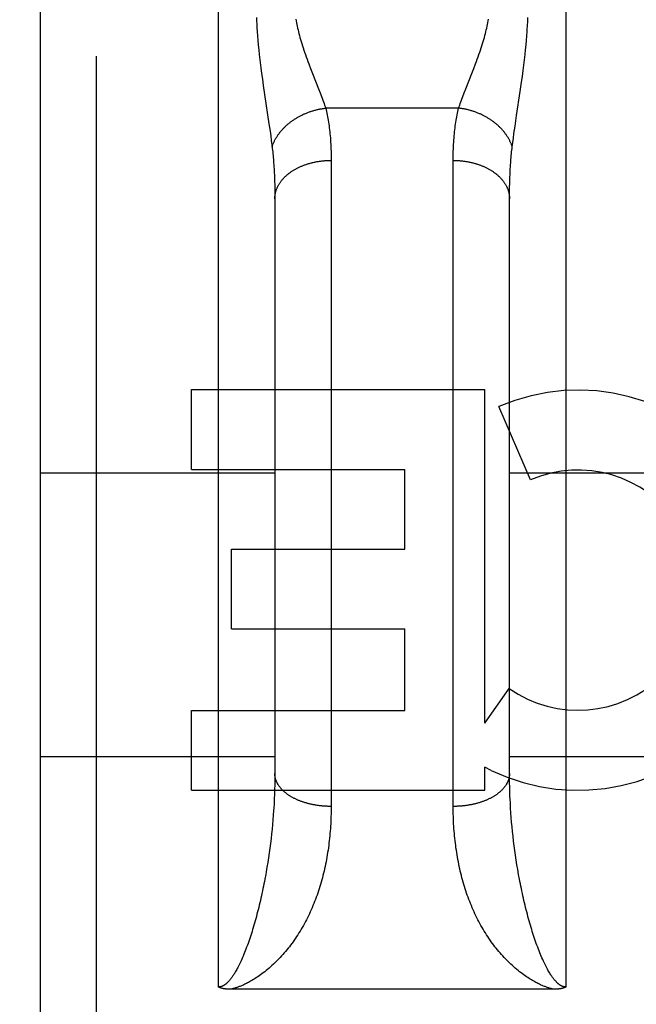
# Model space of a CAD drawing. Header units: inches. Extents: x 0 to 267, y 0 to 173.
# Tile 68 of 104: x 78.393 to 78.721, y 119.708 to 120.232. Entities that reach past the tile are written whole.
import ezdxf

# ---------------------------------------------------------------- set-up
doc = ezdxf.new("R2010")
doc.units = ezdxf.units.IN
doc.header["$LTSCALE"] = 14.6967213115
doc.header["$MEASUREMENT"] = 0
doc.linetypes.add('HIDDEN', pattern=[0.2, 0.1, -0.1])
doc.layers.get('0').update_dxf_attribs({"linetype": 'CONTINUOUS'})
for name, color, linetype in [('02___PRT_ALL_AXES', 7, 'CONTINUOUS'), ('DEFAULT_2', 8, 'HIDDEN'), ('DIMENSIONS', 7, 'CONTINUOUS')]:
    doc.layers.add(name, color=color, linetype=linetype)
doc.styles.get("Standard").update_dxf_attribs({"font": 'arial.ttf'})
doc.dimstyles.new('DIMSTYLE_1', dxfattribs={"dimtxt": 1.1788813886, "dimasz": 1.5718418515, "dimexe": 0.09, "dimexo": 0.07, "dimgap": 0.0375, "dimtad": 0, "dimtih": 1, "dimtoh": 1, "dimzin": 4, "dimdsep": 46, "dimtxsty": 'Standard', "dimblk": '_FILLED', "dimblk1": '_FILLED', "dimblk2": '_FILLED', "dimcen": 0.09, "dimazin": 1, "dimtfac": 1, "dimtofl": 0, "dimtmove": 0, "dimatfit": 3, "dimldrblk": '_FILLED', "dimfxl": 0, "dimtolj": 1, "dimtzin": 4, "dimarcsym": 0})

# ---------------------------------------------------------------- blocks, each defined once
blk = doc.blocks.new('_FILLED')
at = {"color": 0, "linetype": 'ByBlock'}
blk.add_solid([(0, 0), (-1, 0.2), (-1, -0.2)], dxfattribs=at)
blk = doc.blocks.new('*D16')
at = {"layer": 'DIMENSIONS', "color": 2, "linetype": 'Continuous'}
for p, q in [((56.7343896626, 120.6604647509), (56.7343896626, 123.8041484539)), ((56.7343896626, 119.5354647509), (56.7343896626, 116.0651654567)), ((56.7343896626, 116.0651654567), (55.6283460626, 116.0651654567))]:
    blk.add_line(p, q, dxfattribs=at)
at = {"layer": 'DIMENSIONS', "color": 2, "linetype": 'Continuous', "xscale": 1.5718418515, "yscale": 1.5718418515, "zscale": 1.5718418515}
for p, rotation in [((56.7343896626, 120.6604647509), 270), ((56.7343896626, 119.5354647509), 90)]:
    blk.add_blockref('_FILLED', p, dxfattribs=dict(at, rotation=rotation))
at = {"layer": 'DIMENSIONS', "color": 2, "linetype": 'Continuous', "insert": (55.0389053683, 116.654606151), "char_height": 1.1788813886, "width": 3.2035773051, "attachment_point": 3, "line_spacing_factor": 0.9}
blk.add_mtext('1.13', dxfattribs=at)

msp = doc.modelspace()

# ---------------------------------------------------------------- linework, layer by layer
at = {"layer": '02___PRT_ALL_AXES', "color": 8, "linetype": 'HIDDEN'}
for p, q in [((78.4845935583, 119.9927484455), (78.4845935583, 120.0351864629)), ((78.4845935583, 120.0351864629), (78.6407238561, 120.0351864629)), ((78.6407238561, 119.8575905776), (78.6407238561, 120.0351864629)), ((78.6651059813, 119.9870880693), (78.648180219, 120.0261957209)), ((78.4845935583, 119.9927484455), (78.5981114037, 119.9927484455)), ((78.5981114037, 119.9503104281), (78.5981114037, 119.9927484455)), ((78.5059005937, 119.9078724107), (78.5059005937, 119.9503104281)), ((78.5059005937, 119.9503104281), (78.5981114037, 119.9503104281)), ((78.5059005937, 119.9078724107), (78.5981114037, 119.9078724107)), ((78.5981114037, 119.8644027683), (78.5981114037, 119.9078724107)), ((78.6407238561, 119.8575905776), (78.6537313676, 119.8761463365)), ((78.4845935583, 119.8219647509), (78.4845935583, 119.8644027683)), ((78.4845935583, 119.8644027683), (78.5981114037, 119.8644027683)), ((78.6407238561, 119.8219647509), (78.6407238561, 119.8342437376)), ((78.644234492, 119.8324708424), (78.6407238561, 119.8342437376)), ((78.4845935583, 119.8219647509), (78.6407238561, 119.8219647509))]:
    msp.add_line(p, q, dxfattribs=at)
for radius, start, end in [(0.1065278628, 244.2636228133, 113.4027352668), (0.0639146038, 234.8894786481, 113.4026089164)]:
    msp.add_arc((78.69049220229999, 119.9284313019), radius, start, end, dxfattribs=at)
at = {"layer": 'DEFAULT_2', "color": 8, "linetype": 'HIDDEN'}
for p, q in [((78.4339389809, 118.7429647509), (78.4339389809, 120.5279647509)), ((78.49893898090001, 119.7171714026), (78.49893898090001, 120.5279647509)), ((78.6839389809, 120.5279647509), (78.6839389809, 119.7171714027)), ((78.40393898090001, 120.4979643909), (78.40393898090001, 118.7729647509)), ((78.5191361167, 120.2333702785), (78.5192267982, 120.2312424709)), ((78.6635399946, 120.229073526), (78.6636511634, 120.2312424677)), ((78.6636511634, 120.2312424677), (78.663741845, 120.2333702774)), ((78.5194015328, 120.2279720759), (78.51954523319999, 120.2257321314)), ((78.51954523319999, 120.2257321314), (78.5197118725, 120.2234389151)), ((78.6631660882, 120.2234389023), (78.6633327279, 120.2257321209)), ((78.5197118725, 120.2234389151), (78.5199026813, 120.2210852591)), ((78.5199026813, 120.2210852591), (78.5201198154, 120.2186548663)), ((78.6627581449, 120.2186548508), (78.6629752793, 120.2210852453)), ((78.6629752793, 120.2210852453), (78.6631660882, 120.2234389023)), ((78.5201198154, 120.2186548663), (78.5203648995, 120.216139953)), ((78.5203648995, 120.216139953), (78.5206399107, 120.2135295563)), ((78.6622380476, 120.2135295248), (78.6625130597, 120.216139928)), ((78.6625130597, 120.216139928), (78.6627581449, 120.2186548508)), ((78.6615901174, 120.2079777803), (78.6619309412, 120.2108114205)), ((78.6619309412, 120.2108114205), (78.6622380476, 120.2135295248)), ((78.5211131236, 120.2094094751), (78.5214714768, 120.2065142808)), ((78.5214714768, 120.2065142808), (78.52186374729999, 120.2035049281)), ((78.5479940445, 120.206052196), (78.5489801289, 120.2035329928)), ((78.6338978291, 120.2035329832), (78.63488392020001, 120.2060522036)), ((78.63488392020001, 120.2060522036), (78.6358539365, 120.2085839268)), ((78.6608058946, 120.2019606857), (78.66121436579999, 120.205022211)), ((78.66121436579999, 120.205022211), (78.6615901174, 120.2079777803)), ((78.52186374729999, 120.2035049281), (78.52228866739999, 120.2003877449)), ((78.52228866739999, 120.2003877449), (78.5227444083, 120.1971670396)), ((78.5489801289, 120.2035329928), (78.5522393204, 120.1953257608)), ((78.6306386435, 120.1953257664), (78.6338978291, 120.2035329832)), ((78.6603651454, 120.1987899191), (78.6608058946, 120.2019606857)), ((78.5227444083, 120.1971670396), (78.52346651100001, 120.1922408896)), ((78.5522393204, 120.1953257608), (78.5530625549, 120.1932163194)), ((78.62981540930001, 120.1932163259), (78.6306386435, 120.1953257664)), ((78.6596554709, 120.1938867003), (78.6603651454, 120.1987899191)), ((78.52346651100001, 120.1922408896), (78.5257987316, 120.1767566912)), ((78.6290520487, 120.1912190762), (78.62981540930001, 120.1932163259)), ((78.6577281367, 120.1811011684), (78.6596554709, 120.1938867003)), ((78.6268497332, 120.1850230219), (78.5560282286, 120.1850230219)), ((78.6568771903, 120.1753792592), (78.6577281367, 120.1811011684)), ((78.5257987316, 120.1767566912), (78.5263824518, 120.1727288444)), ((78.65631595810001, 120.1714543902), (78.6568771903, 120.1753792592)), ((78.5263824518, 120.1727288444), (78.5267340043, 120.1702128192)), ((78.5267340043, 120.1702128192), (78.5270555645, 120.1678249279)), ((78.6556726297, 120.1666763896), (78.6559794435, 120.1690032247)), ((78.6559794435, 120.1690032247), (78.65631595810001, 120.1714543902)), ((78.65539435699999, 120.1644631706), (78.6556726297, 120.1666763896)), ((78.5589346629, 120.1584674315), (78.5589389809, 119.8133137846)), ((78.6239441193, 119.8119858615), (78.62393898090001, 120.1572022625)), ((78.5287216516, 120.1484611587), (78.52879995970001, 120.146232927)), ((78.52879995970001, 120.146232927), (78.5288608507, 120.1439545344)), ((78.5288608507, 120.1439545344), (78.52890429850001, 120.1416264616)), ((78.6539584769, 120.1404440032), (78.6539932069, 120.1427966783)), ((78.6539932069, 120.1427966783), (78.6540453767, 120.1450999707)), ((78.52890429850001, 120.1416264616), (78.52893032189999, 120.1392491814)), ((78.52893032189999, 120.1392491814), (78.52893898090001, 120.1368221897)), ((78.52893898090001, 120.13682219), (78.52893640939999, 119.8296190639)), ((78.65393898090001, 119.8308245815), (78.6539411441, 120.1380419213)), ((78.6539411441, 120.1380419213), (78.6539584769, 120.1404440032)), ((78.40393898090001, 119.9909647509), (78.52893898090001, 119.9909647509)), ((78.65393898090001, 119.9909647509), (78.77893898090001, 119.9909647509)), ((80.82043898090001, 119.9104606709), (48.3414389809, 119.9104606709)), ((78.40393898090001, 119.8399647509), (78.52893898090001, 119.8399647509)), ((78.65393898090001, 119.8399647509), (78.77893898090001, 119.8399647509)), ((78.52893640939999, 119.8296190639), (78.5289158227, 119.8271988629)), ((78.6539492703, 119.828410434), (78.65393898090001, 119.8308245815)), ((78.6539801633, 119.8259843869), (78.6539492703, 119.828410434)), ((78.5288127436, 119.8223242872), (78.5287301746, 119.8198711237)), ((78.5288746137, 119.8247670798), (78.5288127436, 119.8223242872)), ((78.5289158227, 119.8271988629), (78.5288746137, 119.8247670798)), ((78.6540316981, 119.8235470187), (78.6539801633, 119.8259843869)), ((78.654103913, 119.8210989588), (78.6540316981, 119.8235470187)), ((78.52862686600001, 119.8174081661), (78.5285027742, 119.8149359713)), ((78.5287301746, 119.8198711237), (78.52862686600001, 119.8174081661)), ((78.6541968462, 119.8186408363), (78.654103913, 119.8210989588)), ((78.65452010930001, 119.8124550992), (78.6543751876, 119.8149359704)), ((78.6546859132, 119.8099660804), (78.65452010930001, 119.8124550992)), ((78.5281012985, 119.8087186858), (78.5279040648, 119.8062184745)), ((78.5282775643, 119.8112115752), (78.5281012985, 119.8087186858)), ((78.654872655, 119.807469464), (78.6546859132, 119.8099660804)), ((78.6550803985, 119.8049657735), (78.654872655, 119.807469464)), ((78.5274464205, 119.801198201), (78.5271858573, 119.7986792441)), ((78.5276857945, 119.8037114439), (78.5274464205, 119.801198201)), ((78.5279040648, 119.8062184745), (78.5276857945, 119.8037114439)), ((78.6553092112, 119.8024555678), (78.6550803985, 119.8049657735)), ((78.6555591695, 119.7999393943), (78.6553092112, 119.8024555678)), ((78.5269040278, 119.7961552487), (78.52660083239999, 119.7936267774)), ((78.5271858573, 119.7986792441), (78.5269040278, 119.7961552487)), ((78.655830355, 119.7974178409), (78.6555591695, 119.7999393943)), ((78.6561228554, 119.7948915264), (78.655830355, 119.7974178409)), ((78.5262761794, 119.7910945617), (78.5259299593, 119.7885592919)), ((78.52660083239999, 119.7936267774), (78.5262761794, 119.7910945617)), ((78.6564367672, 119.7923610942), (78.6561228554, 119.7948915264)), ((78.6567721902, 119.7898272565), (78.6564367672, 119.7923610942)), ((78.5255620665, 119.7860217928), (78.5251723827, 119.7834829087)), ((78.5259299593, 119.7885592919), (78.5255620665, 119.7860217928)), ((78.6571292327, 119.7872907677), (78.6567721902, 119.7898272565)), ((78.6575080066, 119.7847524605), (78.6571292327, 119.7872907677)), ((78.5251723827, 119.7834829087), (78.52476079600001, 119.7809436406)), ((78.65790862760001, 119.7822132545), (78.6575080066, 119.7847524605)), ((78.6583312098, 119.7796741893), (78.65790862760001, 119.7822132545)), ((78.6587758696, 119.7771364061), (78.6583312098, 119.7796741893)), ((78.6592427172, 119.7746011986), (78.6587758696, 119.7771364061)), ((78.6775603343, 119.7159622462), (78.5055341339, 119.7159613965))]:
    msp.add_line(p, q, dxfattribs=at)
for points in [[(78.5192267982, 120.2312424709), (78.51927976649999, 120.2301634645), (78.5194015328, 120.2279720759)], [(78.5401514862, 120.2323631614), (78.540312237, 120.2314464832), (78.540484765, 120.2305200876), (78.540669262, 120.2295837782), (78.5408663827, 120.228635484), (78.5410767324, 120.2276732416), (78.541300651, 120.2266967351), (78.5415385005, 120.2257054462), (78.54179081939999, 120.2246981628), (78.542058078, 120.2236739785), (78.5423408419, 120.2226316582), (78.5426397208, 120.2215699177), (78.542955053, 120.2204882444), (78.54328729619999, 120.2193859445), (78.5436367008, 120.2182625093), (78.5440039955, 120.2171163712), (78.5443882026, 120.2159502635), (78.54478855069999, 120.2147667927), (78.5452051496, 120.2135647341), (78.5456383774, 120.2123427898), (78.5460866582, 120.2111040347), (78.5465498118, 120.2098483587), (78.5470240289, 120.2085839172), (78.5479940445, 120.206052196)], [(78.6358539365, 120.2085839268), (78.63632815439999, 120.2098483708), (78.6367913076, 120.2111040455), (78.6372395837, 120.2123427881), (78.6376728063, 120.2135647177), (78.6380894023, 120.214766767), (78.6384897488, 120.2159502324), (78.6388739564, 120.2171163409), (78.63924125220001, 120.2182624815), (78.63959065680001, 120.2193859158), (78.6399229, 120.2204882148), (78.640238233, 120.2215698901), (78.64053711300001, 120.2226316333), (78.6408198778, 120.2236739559), (78.64108713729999, 120.2246981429), (78.64133945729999, 120.2257054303), (78.6415773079, 120.2266967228), (78.6418012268, 120.2276732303), (78.6420115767, 120.2286354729), (78.6422086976, 120.2295837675), (78.6423931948, 120.2305200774), (78.642565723, 120.2314464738), (78.6427264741, 120.232363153)], [(78.6633327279, 120.2257321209), (78.6634073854, 120.2268584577), (78.6635399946, 120.229073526)], [(78.5206399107, 120.2135295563), (78.52078933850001, 120.2121844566), (78.5211131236, 120.2094094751)], [(78.5530625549, 120.1932163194), (78.5538259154, 120.1912190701), (78.554185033, 120.1902605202), (78.5545290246, 120.1893278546), (78.5548580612, 120.1884202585), (78.55517215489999, 120.1875371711), (78.5554716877, 120.1866773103), (78.5557570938, 120.185839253), (78.5560282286, 120.1850230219)], [(78.6268497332, 120.1850230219), (78.6271208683, 120.1858392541), (78.6274062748, 120.1866773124), (78.6277058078, 120.1875371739), (78.6280199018, 120.1884202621), (78.6283489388, 120.1893278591), (78.6286929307, 120.1902605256), (78.6290520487, 120.1912190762)], [(78.52748360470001, 120.1644631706), (78.5275948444, 120.1647975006), (78.527711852, 120.1651311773), (78.5278346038, 120.1654641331), (78.5279630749, 120.1657963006), (78.5280972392, 120.1661276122), (78.5282370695, 120.1664580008), (78.5283825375, 120.1667873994), (78.52853361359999, 120.1671157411), (78.5286902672, 120.1674429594), (78.5288524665, 120.1677689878), (78.52902017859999, 120.1680937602), (78.52919336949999, 120.1684172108), (78.5293720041, 120.1687392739), (78.5295560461, 120.1690598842), (78.52974545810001, 120.1693789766), (78.5299402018, 120.1696964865), (78.53014023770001, 120.1700123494), (78.5303455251, 120.1703265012), (78.5305560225, 120.1706388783), (78.5307716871, 120.1709494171), (78.53099247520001, 120.1712580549), (78.5312183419, 120.1715647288), (78.5314492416, 120.1718693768), (78.5316851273, 120.172171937), (78.53192595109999, 120.1724723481), (78.53217166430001, 120.1727705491), (78.532422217, 120.1730664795), (78.5326775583, 120.1733600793), (78.5329376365, 120.1736512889), (78.5332023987, 120.1739400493), (78.5334717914, 120.1742263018), (78.5337457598, 120.1745099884), (78.5340242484, 120.1747910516), (78.5343072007, 120.1750694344), (78.5345945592, 120.1753450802), (78.5348862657, 120.1756179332), (78.535182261, 120.175887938), (78.5354824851, 120.1761550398), (78.53578687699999, 120.1764191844), (78.5360953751, 120.1766803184), (78.5364079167, 120.1769383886), (78.5367244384, 120.1771933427), (78.53704487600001, 120.1774451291), (78.53736916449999, 120.1776936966), (78.5376972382, 120.1779389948), (78.5380290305, 120.178180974), (78.53836447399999, 120.1784195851), (78.5387035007, 120.1786547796), (78.5390460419, 120.1788865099), (78.53939202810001, 120.179114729), (78.5397413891, 120.1793393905), (78.5400940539, 120.1795604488), (78.5404499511, 120.1797778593), (78.5408090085, 120.1799915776), (78.5411711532, 120.1802015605), (78.5415363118, 120.1804077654), (78.5419044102, 120.1806101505), (78.5422753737, 120.1808086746), (78.5426491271, 120.1810032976), (78.5430255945, 120.1811939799), (78.5434046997, 120.1813806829), (78.5437863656, 120.1815633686), (78.5441705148, 120.1817420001), (78.5445570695, 120.1819165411), (78.54494595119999, 120.1820869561), (78.545337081, 120.1822532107), (78.5457303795, 120.1824152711), (78.5461257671, 120.1825731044), (78.5465231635, 120.1827266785), (78.546922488, 120.1828759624), (78.5473236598, 120.1830209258), (78.5477265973, 120.1831615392), (78.5481312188, 120.1832977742), (78.5485374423, 120.183429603), (78.5489451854, 120.183556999), (78.54935436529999, 120.1836799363), (78.5497648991, 120.18379839), (78.5501767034, 120.183912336), (78.5505896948, 120.1840217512), (78.5510037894, 120.1841266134), (78.5514189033, 120.1842269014), (78.5518349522, 120.1843225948), (78.5522518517, 120.1844136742), (78.55266951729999, 120.1845001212), (78.5530878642, 120.1845819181), (78.5535068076, 120.1846590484), (78.5539262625, 120.1847314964), (78.5543461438, 120.1847992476), (78.5547663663, 120.184862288), (78.55518684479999, 120.1849206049), (78.555607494, 120.1849741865), (78.5560282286, 120.1850230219)], [(78.5560282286, 120.1850230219), (78.5562445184, 120.1841435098), (78.5564528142, 120.1832495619), (78.556653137, 120.1823410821), (78.5568454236, 120.1814177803), (78.5570296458, 120.1804793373), (78.5572057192, 120.1795257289), (78.5573735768, 120.1785568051), (78.5575331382, 120.1775726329), (78.557684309, 120.1765733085), (78.557827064, 120.1755586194), (78.5579613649, 120.1745283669), (78.5580871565, 120.1734826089), (78.5582043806, 120.1724213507), (78.5583130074, 120.1713445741), (78.558412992, 120.1702523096), (78.5585043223, 120.1691444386), (78.5585869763, 120.1680208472), (78.5586609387, 120.1668815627), (78.55872618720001, 120.165726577), (78.55878272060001, 120.1645559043), (78.5588305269, 120.1633695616), (78.5588696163, 120.1621675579), (78.5588999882, 120.1609499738), (78.5589216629, 120.1597166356), (78.5589346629, 120.1584674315)], [(78.62393898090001, 120.1572022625), (78.6239432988, 120.1584674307), (78.6239562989, 120.1597166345), (78.62397797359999, 120.1609499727), (78.6240083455, 120.1621675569), (78.62404743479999, 120.1633695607), (78.6240952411, 120.1645559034), (78.62415177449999, 120.1657265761), (78.624217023, 120.166881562), (78.6242909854, 120.1680208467), (78.62437363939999, 120.1691444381), (78.6244649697, 120.1702523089), (78.6245649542, 120.1713445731), (78.6246735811, 120.1724213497), (78.6247908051, 120.173482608), (78.6249165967, 120.1745283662), (78.6250508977, 120.1755586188), (78.6251936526, 120.1765733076), (78.6253448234, 120.1775726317), (78.6255043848, 120.1785568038), (78.6256722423, 120.1795257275), (78.62584831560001, 120.1804793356), (78.6260325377, 120.1814177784), (78.62622482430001, 120.1823410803), (78.62642514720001, 120.1832495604), (78.62663344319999, 120.1841435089), (78.6268497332, 120.1850230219)], [(78.65539435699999, 120.1644631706), (78.6552831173, 120.1647975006), (78.6551661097, 120.1651311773), (78.6550433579, 120.1654641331), (78.6549148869, 120.1657963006), (78.6547807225, 120.1661276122), (78.6546408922, 120.1664580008), (78.65449542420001, 120.1667873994), (78.65434434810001, 120.1671157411), (78.6541876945, 120.1674429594), (78.6540254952, 120.1677689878), (78.65385778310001, 120.1680937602), (78.65368459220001, 120.1684172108), (78.6535059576, 120.1687392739), (78.65332191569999, 120.1690598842), (78.65313250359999, 120.1693789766), (78.6529377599, 120.1696964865), (78.65273772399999, 120.1700123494), (78.6525324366, 120.1703265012), (78.65232193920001, 120.1706388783), (78.6521062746, 120.1709494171), (78.6518854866, 120.1712580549), (78.6516596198, 120.1715647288), (78.6514287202, 120.1718693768), (78.6511928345, 120.172171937), (78.65095201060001, 120.1724723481), (78.6507062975, 120.1727705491), (78.6504557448, 120.1730664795), (78.65020040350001, 120.1733600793), (78.6499403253, 120.1736512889), (78.649675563, 120.1739400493), (78.6494061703, 120.1742263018), (78.6491322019, 120.1745099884), (78.6488537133, 120.1747910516), (78.64857076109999, 120.1750694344), (78.6482834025, 120.1753450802), (78.647991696, 120.1756179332), (78.6476957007, 120.175887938), (78.6473954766, 120.1761550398), (78.64709108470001, 120.1764191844), (78.6467825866, 120.1766803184), (78.6464700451, 120.1769383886), (78.6461535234, 120.1771933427), (78.64583308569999, 120.1774451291), (78.64550879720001, 120.1776936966), (78.6451807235, 120.1779389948), (78.6448489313, 120.178180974), (78.64451348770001, 120.1784195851), (78.644174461, 120.1786547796), (78.6438319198, 120.1788865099), (78.64348593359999, 120.179114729), (78.6431365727, 120.1793393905), (78.6427839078, 120.1795604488), (78.6424280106, 120.1797778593), (78.6420689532, 120.1799915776), (78.6417068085, 120.1802015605), (78.6413416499, 120.1804077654), (78.6409735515, 120.1806101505), (78.64060258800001, 120.1808086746), (78.6402288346, 120.1810032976), (78.6398523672, 120.1811939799), (78.6394732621, 120.1813806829), (78.6390915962, 120.1815633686), (78.6387074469, 120.1817420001), (78.6383208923, 120.1819165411), (78.63793201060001, 120.1820869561), (78.6375408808, 120.1822532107), (78.6371475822, 120.1824152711), (78.6367521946, 120.1825731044), (78.6363547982, 120.1827266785), (78.6359554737, 120.1828759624), (78.635554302, 120.1830209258), (78.6351513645, 120.1831615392), (78.6347467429, 120.1832977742), (78.6343405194, 120.183429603), (78.6339327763, 120.183556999), (78.6335235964, 120.1836799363), (78.6331130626, 120.18379839), (78.6327012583, 120.183912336), (78.63228826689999, 120.1840217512), (78.6318741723, 120.1841266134), (78.6314590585, 120.1842269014), (78.6310430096, 120.1843225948), (78.6306261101, 120.1844136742), (78.6302084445, 120.1845001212), (78.6297900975, 120.1845819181), (78.6293711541, 120.1846590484), (78.6289516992, 120.1847314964), (78.6285318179, 120.1847992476), (78.6281115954, 120.184862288), (78.6276911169, 120.1849206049), (78.6272704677, 120.1849741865), (78.6268497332, 120.1850230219)], [(78.5270555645, 120.1678249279), (78.5273479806, 120.1655555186), (78.52748360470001, 120.1644631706)], [(78.52748360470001, 120.1644631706), (78.5275917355, 120.1635576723), (78.5276958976, 120.1626398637), (78.5277960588, 120.1617097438), (78.5278922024, 120.1607670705), (78.5279843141, 120.1598115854), (78.5280723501, 120.1588433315), (78.5281562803, 120.1578622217), (78.5282360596, 120.1568683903), (78.5283116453, 120.1558619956), (78.5283830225, 120.1548428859), (78.5284501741, 120.1538109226), (78.5285130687, 120.1527662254), (78.5285716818, 120.151708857), (78.5286259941, 120.1506388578), (78.528675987, 120.1495563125), (78.5287216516, 120.1484611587)], [(78.6540453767, 120.1450999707), (78.6541149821, 120.1473533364), (78.6541563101, 120.1484611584), (78.6542019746, 120.149556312), (78.6542519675, 120.1506388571), (78.6543062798, 120.1517088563), (78.6543648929, 120.1527662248), (78.6544277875, 120.1538109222), (78.6544949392, 120.1548428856), (78.6545663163, 120.155861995), (78.654641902, 120.1568683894), (78.6547216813, 120.1578622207), (78.65480561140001, 120.1588433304), (78.6548936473, 120.159811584), (78.654985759, 120.1607670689), (78.6550819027, 120.1617097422), (78.6551820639, 120.1626398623), (78.6552862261, 120.1635576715), (78.65539435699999, 120.1644631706)], [(78.52893898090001, 120.1368221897), (78.5289419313, 120.1371080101), (78.5289507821, 120.1373937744), (78.5289655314, 120.1376794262), (78.5289861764, 120.1379649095), (78.529012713, 120.1382501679), (78.52904513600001, 120.1385351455), (78.52908343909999, 120.1388197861), (78.5291276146, 120.1391040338), (78.5291776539, 120.1393878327), (78.5292335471, 120.139671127), (78.5292952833, 120.1399538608), (78.5293628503, 120.1402359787), (78.5294362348, 120.1405174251), (78.5295154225, 120.1407981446), (78.5296003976, 120.1410780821), (78.5296911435, 120.1413571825), (78.5297876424, 120.1416353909), (78.5298898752, 120.1419126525), (78.5299978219, 120.1421889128), (78.5301114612, 120.1424641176), (78.5302307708, 120.1427382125), (78.5303557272, 120.1430111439), (78.5304863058, 120.1432828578), (78.53062248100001, 120.143553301), (78.5307642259, 120.1438224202), (78.5309115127, 120.1440901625), (78.53106431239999, 120.1443564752), (78.5312225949, 120.1446213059), (78.5313863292, 120.1448846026), (78.5315554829, 120.1451463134), (78.53173002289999, 120.1454063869), (78.5319099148, 120.1456647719), (78.5320951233, 120.1459214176), (78.5322856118, 120.1461762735), (78.5324813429, 120.1464292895), (78.5326822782, 120.1466804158), (78.5328883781, 120.1469296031), (78.533099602, 120.1471768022), (78.5333159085, 120.1474219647), (78.5335372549, 120.1476650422), (78.5337635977, 120.1479059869), (78.5339948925, 120.1481447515), (78.5342310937, 120.148381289), (78.5344721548, 120.1486155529), (78.53471802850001, 120.148847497), (78.5349686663, 120.1490770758), (78.535224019, 120.1493042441), (78.5354840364, 120.1495289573), (78.5357486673, 120.149751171), (78.5360178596, 120.1499708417), (78.5362915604, 120.1501879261), (78.5365697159, 120.1504023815), (78.53685227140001, 120.1506141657), (78.5371391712, 120.1508232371), (78.537430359, 120.1510295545), (78.5377257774, 120.1512330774), (78.5380253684, 120.1514337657), (78.5383290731, 120.15163158), (78.5386368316, 120.1518264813), (78.5389485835, 120.1520184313), (78.5392642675, 120.1522073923), (78.5395838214, 120.1523933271), (78.5399071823, 120.152576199), (78.5402342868, 120.1527559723), (78.5405650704, 120.1529326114), (78.54089946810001, 120.1531060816), (78.5412374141, 120.1532763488), (78.54157884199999, 120.1534433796), (78.54192368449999, 120.1536071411), (78.5422718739, 120.153767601), (78.54262334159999, 120.1539247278), (78.5429780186, 120.1540784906), (78.543335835, 120.1542288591), (78.54369672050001, 120.1543758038), (78.5440606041, 120.1545192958), (78.5444274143, 120.1546593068), (78.5447970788, 120.1547958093), (78.5451695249, 120.1549287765), (78.5455446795, 120.1550581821), (78.5459224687, 120.1551840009), (78.54630281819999, 120.1553062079), (78.5466856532, 120.1554247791), (78.54707089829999, 120.1555396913), (78.5474584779, 120.1556509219), (78.5478483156, 120.1557584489), (78.5482403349, 120.1558622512), (78.5486344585, 120.1559623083), (78.549030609, 120.1560586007), (78.5494287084, 120.1561511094), (78.5498286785, 120.1562398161), (78.5502304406, 120.1563247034), (78.5506339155, 120.1564057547), (78.55103902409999, 120.156482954), (78.5514456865, 120.156556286), (78.5518538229, 120.1566257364), (78.5522633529, 120.1566912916), (78.5526741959, 120.1567529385), (78.5530862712, 120.1568106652), (78.5534994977, 120.1568644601), (78.5539137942, 120.1569143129), (78.5543290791, 120.1569602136), (78.5547452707, 120.1570021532), (78.5551622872, 120.1570401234), (78.5555800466, 120.1570741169), (78.5559984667, 120.1571041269), (78.5564174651, 120.1571301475), (78.5568369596, 120.1571521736), (78.5572568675, 120.1571702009), (78.5576771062, 120.1571842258), (78.5580975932, 120.1571942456), (78.5585182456, 120.1572002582), (78.5589389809, 120.1572022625)], [(78.62393898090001, 120.1572022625), (78.6243597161, 120.1572002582), (78.6247803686, 120.1571942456), (78.6252008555, 120.1571842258), (78.6256210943, 120.1571702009), (78.6260410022, 120.1571521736), (78.6264604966, 120.1571301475), (78.6268794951, 120.1571041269), (78.6272979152, 120.1570741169), (78.6277156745, 120.1570401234), (78.62813269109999, 120.1570021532), (78.6285488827, 120.1569602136), (78.6289641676, 120.1569143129), (78.629378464, 120.1568644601), (78.6297916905, 120.1568106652), (78.6302037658, 120.1567529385), (78.6306146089, 120.1566912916), (78.6310241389, 120.1566257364), (78.6314322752, 120.156556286), (78.63183893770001, 120.156482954), (78.6322440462, 120.1564057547), (78.6326475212, 120.1563247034), (78.6330492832, 120.1562398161), (78.6334492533, 120.1561511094), (78.6338473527, 120.1560586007), (78.6342435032, 120.1559623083), (78.6346376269, 120.1558622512), (78.6350296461, 120.1557584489), (78.6354194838, 120.1556509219), (78.63580706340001, 120.1555396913), (78.6361923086, 120.1554247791), (78.6365751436, 120.1553062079), (78.636955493, 120.1551840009), (78.6373332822, 120.1550581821), (78.6377084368, 120.1549287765), (78.638080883, 120.1547958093), (78.6384505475, 120.1546593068), (78.6388173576, 120.1545192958), (78.63918124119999, 120.1543758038), (78.63954212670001, 120.1542288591), (78.63989994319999, 120.1540784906), (78.64025462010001, 120.1539247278), (78.6406060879, 120.153767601), (78.64095427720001, 120.1536071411), (78.6412991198, 120.1534433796), (78.6416405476, 120.1532763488), (78.64197849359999, 120.1531060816), (78.6423128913, 120.1529326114), (78.6426436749, 120.1527559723), (78.6429707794, 120.152576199), (78.6432941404, 120.1523933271), (78.6436136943, 120.1522073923), (78.6439293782, 120.1520184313), (78.6442411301, 120.1518264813), (78.6445488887, 120.15163158), (78.6448525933, 120.1514337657), (78.6451521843, 120.1512330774), (78.64544760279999, 120.1510295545), (78.6457387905, 120.1508232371), (78.6460256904, 120.1506141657), (78.6463082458, 120.1504023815), (78.6465864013, 120.1501879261), (78.6468601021, 120.1499708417), (78.6471292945, 120.149751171), (78.6473939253, 120.1495289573), (78.6476539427, 120.1493042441), (78.6479092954, 120.1490770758), (78.6481599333, 120.148847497), (78.6484058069, 120.1486155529), (78.6486468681, 120.148381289), (78.6488830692, 120.1481447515), (78.649114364, 120.1479059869), (78.6493407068, 120.1476650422), (78.6495620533, 120.1474219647), (78.64977835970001, 120.1471768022), (78.6499895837, 120.1469296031), (78.6501956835, 120.1466804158), (78.6503966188, 120.1464292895), (78.6505923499, 120.1461762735), (78.6507828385, 120.1459214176), (78.65096804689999, 120.1456647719), (78.6511479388, 120.1454063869), (78.6513224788, 120.1451463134), (78.6514916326, 120.1448846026), (78.6516553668, 120.1446213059), (78.6518136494, 120.1443564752), (78.6519664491, 120.1440901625), (78.6521137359, 120.1438224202), (78.6522554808, 120.143553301), (78.6523916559, 120.1432828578), (78.6525222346, 120.1430111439), (78.6526471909, 120.1427382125), (78.65276650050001, 120.1424641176), (78.65288013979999, 120.1421889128), (78.6529880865, 120.1419126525), (78.6530903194, 120.1416353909), (78.6531868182, 120.1413571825), (78.6532775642, 120.1410780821), (78.6533625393, 120.1407981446), (78.6534417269, 120.1405174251), (78.6535151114, 120.1402359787), (78.6535826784, 120.1399538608), (78.6536444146, 120.139671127), (78.6537003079, 120.1393878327), (78.6537503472, 120.1391040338), (78.65379452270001, 120.1388197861), (78.6538328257, 120.1385351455), (78.6538652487, 120.1382501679), (78.6538917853, 120.1379649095), (78.6539124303, 120.1376794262), (78.6539271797, 120.1373937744), (78.6539360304, 120.1371080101), (78.65393898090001, 120.1368221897)], [(78.5589389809, 119.8133137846), (78.5585182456, 119.8133155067), (78.5580975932, 119.8133206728), (78.5576771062, 119.8133292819), (78.5572568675, 119.8133413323), (78.5568369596, 119.8133568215), (78.5564174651, 119.8133757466), (78.5559984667, 119.8133981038), (78.5555800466, 119.8134238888), (78.5551622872, 119.8134530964), (78.5547452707, 119.8134857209), (78.5543290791, 119.8135217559), (78.5539137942, 119.8135611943), (78.5534994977, 119.8136040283), (78.5530862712, 119.8136502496), (78.5526741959, 119.813699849), (78.5522633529, 119.8137528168), (78.5518538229, 119.8138091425), (78.5514456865, 119.8138688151), (78.55103902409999, 119.8139318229), (78.5506339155, 119.8139981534), (78.5502304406, 119.8140677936), (78.5498286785, 119.8141407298), (78.5494287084, 119.8142169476), (78.549030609, 119.8142964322), (78.5486344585, 119.8143791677), (78.5482403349, 119.814465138), (78.5478483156, 119.8145543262), (78.5474584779, 119.8146467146), (78.54707089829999, 119.8147422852), (78.5466856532, 119.8148410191), (78.54630281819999, 119.8149428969), (78.5459224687, 119.8150478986), (78.5455446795, 119.8151560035), (78.5451695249, 119.8152671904), (78.5447970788, 119.8153814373), (78.5444274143, 119.8154987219), (78.5440606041, 119.815619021), (78.54369672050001, 119.815742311), (78.543335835, 119.8158685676), (78.5429780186, 119.815997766), (78.54262334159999, 119.8161298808), (78.5422718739, 119.816264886), (78.54192368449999, 119.816402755), (78.54157884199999, 119.8165434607), (78.5412374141, 119.8166869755), (78.54089946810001, 119.8168332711), (78.5405650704, 119.8169823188), (78.5402342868, 119.8171340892), (78.5399071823, 119.8172885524), (78.5395838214, 119.8174456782), (78.5392642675, 119.8176054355), (78.5389485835, 119.817767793), (78.5386368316, 119.8179327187), (78.5383290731, 119.8181001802), (78.5380253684, 119.8182701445), (78.5377257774, 119.8184425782), (78.537430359, 119.8186174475), (78.5371391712, 119.8187947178), (78.53685227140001, 119.8189743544), (78.5365697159, 119.8191563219), (78.5362915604, 119.8193405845), (78.5360178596, 119.8195271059), (78.5357486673, 119.8197158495), (78.5354840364, 119.8199067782), (78.535224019, 119.8200998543), (78.5349686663, 119.82029504), (78.53471802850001, 119.8204922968), (78.5344721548, 119.8206915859), (78.5342310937, 119.8208928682), (78.5339948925, 119.821096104), (78.5337635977, 119.8213012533), (78.5335372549, 119.8215082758), (78.5333159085, 119.8217171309), (78.533099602, 119.8219277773), (78.5328883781, 119.8221401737), (78.5326822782, 119.8223542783), (78.5324813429, 119.822570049), (78.5322856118, 119.8227874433), (78.5320951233, 119.8230064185), (78.5319099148, 119.8232269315), (78.53173002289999, 119.8234489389), (78.5315554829, 119.8236723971), (78.5313863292, 119.8238972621), (78.5312225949, 119.8241234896), (78.53106431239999, 119.8243510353), (78.5309115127, 119.8245798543), (78.5307642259, 119.8248099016), (78.53062248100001, 119.8250411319), (78.5304863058, 119.8252734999), (78.5303557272, 119.8255069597), (78.5302307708, 119.8257414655), (78.5301114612, 119.8259769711), (78.5299978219, 119.8262134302), (78.5298898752, 119.8264507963), (78.5297876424, 119.8266890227), (78.5296911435, 119.8269280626), (78.5296003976, 119.8271678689), (78.5295154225, 119.8274083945), (78.5294362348, 119.827649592), (78.5293628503, 119.827891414), (78.5292952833, 119.828133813), (78.5292335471, 119.8283767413), (78.5291776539, 119.828620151), (78.5291276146, 119.8288639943), (78.52908343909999, 119.8291082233), (78.52904513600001, 119.8293527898), (78.529012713, 119.8295976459), (78.5289861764, 119.8298427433), (78.5289655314, 119.8300880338), (78.5289507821, 119.8303334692), (78.5289419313, 119.8305790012), (78.52893898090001, 119.8308245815)], [(78.65393898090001, 119.8308245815), (78.6539360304, 119.8305790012), (78.6539271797, 119.8303334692), (78.6539124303, 119.8300880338), (78.6538917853, 119.8298427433), (78.6538652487, 119.8295976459), (78.6538328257, 119.8293527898), (78.65379452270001, 119.8291082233), (78.6537503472, 119.8288639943), (78.6537003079, 119.828620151), (78.6536444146, 119.8283767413), (78.6535826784, 119.828133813), (78.6535151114, 119.827891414), (78.6534417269, 119.827649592), (78.6533625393, 119.8274083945), (78.6532775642, 119.8271678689), (78.6531868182, 119.8269280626), (78.6530903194, 119.8266890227), (78.6529880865, 119.8264507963), (78.65288013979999, 119.8262134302), (78.65276650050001, 119.8259769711), (78.6526471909, 119.8257414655), (78.6525222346, 119.8255069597), (78.6523916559, 119.8252734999), (78.6522554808, 119.8250411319), (78.6521137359, 119.8248099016), (78.6519664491, 119.8245798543), (78.6518136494, 119.8243510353), (78.6516553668, 119.8241234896), (78.6514916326, 119.8238972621), (78.6513224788, 119.8236723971), (78.6511479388, 119.8234489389), (78.65096804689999, 119.8232269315), (78.6507828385, 119.8230064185), (78.6505923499, 119.8227874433), (78.6503966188, 119.822570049), (78.6501956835, 119.8223542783), (78.6499895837, 119.8221401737), (78.64977835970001, 119.8219277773), (78.6495620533, 119.8217171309), (78.6493407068, 119.8215082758), (78.649114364, 119.8213012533), (78.6488830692, 119.821096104), (78.6486468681, 119.8208928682), (78.6484058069, 119.8206915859), (78.6481599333, 119.8204922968), (78.6479092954, 119.82029504), (78.6476539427, 119.8200998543), (78.6473939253, 119.8199067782), (78.6471292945, 119.8197158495), (78.6468601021, 119.8195271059), (78.6465864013, 119.8193405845), (78.6463082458, 119.8191563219), (78.6460256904, 119.8189743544), (78.6457387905, 119.8187947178), (78.64544760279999, 119.8186174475), (78.6451521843, 119.8184425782), (78.6448525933, 119.8182701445), (78.6445488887, 119.8181001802), (78.6442411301, 119.8179327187), (78.6439293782, 119.817767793), (78.6436136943, 119.8176054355), (78.6432941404, 119.8174456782), (78.6429707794, 119.8172885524), (78.6426436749, 119.8171340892), (78.6423128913, 119.8169823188), (78.64197849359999, 119.8168332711), (78.6416405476, 119.8166869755), (78.6412991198, 119.8165434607), (78.64095427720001, 119.816402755), (78.6406060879, 119.816264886), (78.64025462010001, 119.8161298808), (78.63989994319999, 119.815997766), (78.63954212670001, 119.8158685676), (78.63918124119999, 119.815742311), (78.6388173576, 119.815619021), (78.6384505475, 119.8154987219), (78.638080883, 119.8153814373), (78.6377084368, 119.8152671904), (78.6373332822, 119.8151560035), (78.636955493, 119.8150478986), (78.6365751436, 119.8149428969), (78.6361923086, 119.8148410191), (78.63580706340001, 119.8147422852), (78.6354194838, 119.8146467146), (78.6350296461, 119.8145543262), (78.6346376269, 119.814465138), (78.6342435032, 119.8143791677), (78.6338473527, 119.8142964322), (78.6334492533, 119.8142169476), (78.6330492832, 119.8141407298), (78.6326475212, 119.8140677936), (78.6322440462, 119.8139981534), (78.63183893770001, 119.8139318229), (78.6314322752, 119.8138688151), (78.6310241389, 119.8138091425), (78.6306146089, 119.8137528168), (78.6302037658, 119.813699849), (78.6297916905, 119.8136502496), (78.629378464, 119.8136040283), (78.6289641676, 119.8135611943), (78.6285488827, 119.8135217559), (78.62813269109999, 119.8134857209), (78.6277156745, 119.8134530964), (78.6272979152, 119.8134238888), (78.6268794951, 119.8133981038), (78.6264604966, 119.8133757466), (78.6260410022, 119.8133568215), (78.6256210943, 119.8133413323), (78.6252008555, 119.8133292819), (78.6247803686, 119.8133206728), (78.6243597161, 119.8133155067), (78.62393898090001, 119.8133137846)], [(78.6543751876, 119.8149359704), (78.65425109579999, 119.8174081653), (78.6541968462, 119.8186408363)], [(78.5285027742, 119.8149359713), (78.5283578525, 119.8124551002), (78.5282775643, 119.8112115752)], [(78.5589389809, 119.8133137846), (78.5589338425, 119.8119858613), (78.5589184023, 119.8106610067), (78.5588926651, 119.8093392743), (78.5588566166, 119.8080208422), (78.5588102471, 119.8067058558), (78.5587535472, 119.8053944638), (78.55868650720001, 119.8040868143), (78.5586091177, 119.8027830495), (78.5585213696, 119.8014833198), (78.5584232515, 119.8001877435), (78.5583147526, 119.7988964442), (78.55819586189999, 119.7976095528), (78.5580665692, 119.796327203), (78.5579268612, 119.7950495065), (78.5577767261, 119.7937765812), (78.55761614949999, 119.792508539), (78.5574451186, 119.7912454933), (78.5572636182, 119.7899875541), (78.5570716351, 119.7887348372), (78.556869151, 119.7874874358), (78.5566561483, 119.7862454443), (78.5564326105, 119.7850089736), (78.5561985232, 119.7837781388), (78.55595386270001, 119.782553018), (78.5556986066, 119.7813336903), (78.5554327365, 119.7801202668), (78.55515623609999, 119.7789128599), (78.5548690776, 119.7777115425), (78.5545712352, 119.7765163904), (78.55426268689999, 119.775327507), (78.553943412, 119.7741449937), (78.553613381, 119.7729689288), (78.5532725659, 119.7717993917), (78.55292094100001, 119.7706364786), (78.5525584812, 119.7694802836), (78.5521851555, 119.7683308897), (78.5518009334, 119.7671883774), (78.5514057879, 119.766052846), (78.5509996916, 119.7649243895), (78.5505826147, 119.7638031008), (78.55015452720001, 119.7626890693), (78.5497154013, 119.7615823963), (78.5492652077, 119.760483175), (78.5488039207, 119.7593915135), (78.5483315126, 119.7583075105), (78.5478479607, 119.7572312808), (78.547353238, 119.7561629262), (78.5468473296, 119.7551025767), (78.5463302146, 119.7540503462), (78.5458018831, 119.7530063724), (78.5452623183, 119.7519707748), (78.54471152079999, 119.7509437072), (78.54414942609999, 119.7499252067), (78.5435762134, 119.748915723), (78.5429918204, 119.7479153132), (78.5423969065, 119.7469251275), (78.5417916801, 119.7459456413), (78.5411774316, 119.7449787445), (78.5405554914, 119.7440264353), (78.5399259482, 119.7430885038), (78.5392893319, 119.742165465), (78.53864564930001, 119.7412570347), (78.53799507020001, 119.7403631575), (78.5373376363, 119.7394836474), (78.5366734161, 119.7386183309), (78.53600249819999, 119.7377671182), (78.53532497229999, 119.7369298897), (78.5346409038, 119.7361065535), (78.53395037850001, 119.7352970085), (78.5332534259, 119.7345011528), (78.5325500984, 119.733718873), (78.5318404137, 119.7329500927), (78.53112437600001, 119.7321946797), (78.53040207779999, 119.7314526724), (78.52967362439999, 119.7307241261), (78.52893898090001, 119.7300088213)], [(78.65393898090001, 119.7300088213), (78.6532043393, 119.7307241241), (78.65247588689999, 119.7314526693), (78.6517535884, 119.7321946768), (78.6510375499, 119.7329500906), (78.65032786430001, 119.7337188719), (78.6496245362, 119.7345011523), (78.6489275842, 119.7352970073), (78.6482370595, 119.7361065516), (78.6475529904, 119.7369298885), (78.6468754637, 119.7377671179), (78.6462045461, 119.7386183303), (78.64554032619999, 119.7394836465), (78.6448828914, 119.7403631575), (78.6442323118, 119.7412570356), (78.6435886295, 119.7421654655), (78.6429520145, 119.7430885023), (78.642322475, 119.7440264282), (78.641700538, 119.7449787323), (78.6410862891, 119.7459456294), (78.64048106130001, 119.7469251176), (78.6398861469, 119.7479153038), (78.6393017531, 119.7489157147), (78.638728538, 119.7499252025), (78.6381664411, 119.7509437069), (78.6376156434, 119.751970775), (78.63707607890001, 119.7530063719), (78.6365477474, 119.7540503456), (78.6360306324, 119.7551025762), (78.6355247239, 119.7561629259), (78.6350300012, 119.7572312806), (78.6345464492, 119.7583075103), (78.63407404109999, 119.7593915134), (78.6336127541, 119.7604831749), (78.6331625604, 119.7615823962), (78.6327234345, 119.7626890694), (78.632295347, 119.7638031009), (78.6318782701, 119.7649243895), (78.63147217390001, 119.766052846), (78.6310770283, 119.7671883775), (78.6306928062, 119.7683308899), (78.6303194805, 119.7694802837), (78.6299570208, 119.7706364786), (78.6296053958, 119.7717993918), (78.6292645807, 119.772968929), (78.6289345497, 119.7741449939), (78.6286152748, 119.775327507), (78.6283067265, 119.7765163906), (78.628008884, 119.7777115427), (78.6277217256, 119.7789128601), (78.6274452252, 119.780120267), (78.6271793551, 119.7813336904), (78.626924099, 119.7825530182), (78.6266794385, 119.7837781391), (78.6264453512, 119.7850089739), (78.62622181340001, 119.7862454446), (78.6260088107, 119.787487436), (78.6258063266, 119.7887348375), (78.6256143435, 119.7899875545), (78.6254328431, 119.7912454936), (78.62526181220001, 119.7925085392), (78.6251012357, 119.7937765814), (78.6249511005, 119.7950495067), (78.6248113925, 119.7963272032), (78.6246820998, 119.797609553), (78.6245632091, 119.7988964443), (78.6244547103, 119.8001877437), (78.6243565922, 119.80148332), (78.6242688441, 119.8027830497), (78.6241914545, 119.8040868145), (78.6241244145, 119.805394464), (78.6240677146, 119.806705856), (78.6240213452, 119.8080208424), (78.6239852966, 119.8093392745), (78.6239595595, 119.810661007), (78.6239441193, 119.8119858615)], [(78.52476079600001, 119.7809436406), (78.52432718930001, 119.7784050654), (78.5241020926, 119.7771364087)], [(78.5241020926, 119.7771364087), (78.5236352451, 119.7746012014), (78.5233934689, 119.7733350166), (78.5231461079, 119.7720700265), (78.5228931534, 119.7708064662), (78.52263459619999, 119.7695445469), (78.5223704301, 119.7682845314), (78.52210064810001, 119.7670266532), (78.521825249, 119.7657712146), (78.5215442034, 119.7645183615), (78.5212575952, 119.7632687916), (78.5209654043, 119.7620226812), (78.5206679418, 119.7607816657), (78.5203653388, 119.7595464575), (78.5200582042, 119.7583197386), (78.5197472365, 119.7571042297), (78.5194324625, 119.7559), (78.5191141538, 119.7547079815), (78.518792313, 119.7535281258), (78.5184670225, 119.7523606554), (78.51813830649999, 119.7512056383), (78.5178061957, 119.7500631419), (78.51747073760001, 119.7489333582), (78.5171319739, 119.7478164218), (78.5167899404, 119.7467125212), (78.5164446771, 119.745621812), (78.5160962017, 119.7445444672), (78.5157445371, 119.7434806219), (78.5153896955, 119.7424304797), (78.5150316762, 119.7413941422), (78.5146705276, 119.7403719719), (78.5143062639, 119.7393644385), (78.51393898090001, 119.7383711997)], [(78.6689389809, 119.7383711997), (78.6685717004, 119.7393644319), (78.6682074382, 119.7403719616), (78.66784628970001, 119.7413941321), (78.66748826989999, 119.7424304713), (78.6671334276, 119.7434806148), (78.6667817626, 119.744544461), (78.6664332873, 119.7456218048), (78.66608802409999, 119.746712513), (78.66574599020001, 119.7478164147), (78.665407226, 119.7489333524), (78.6650717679, 119.7500631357), (78.6647396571, 119.7512056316), (78.6644109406, 119.7523606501), (78.6640856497, 119.7535281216), (78.663763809, 119.7547079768), (78.663445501, 119.7558999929), (78.6631307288, 119.7571042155), (78.6628197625, 119.7583197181), (78.66251262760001, 119.7595464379), (78.6622100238, 119.7607816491), (78.66191256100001, 119.7620226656), (78.6616203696, 119.7632687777), (78.66133376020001, 119.7645183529), (78.6610527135, 119.7657712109), (78.6607773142, 119.7670266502), (78.6605075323, 119.7682845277), (78.6602433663, 119.7695445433), (78.659984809, 119.7708064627), (78.6597318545, 119.7720700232), (78.6594844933, 119.7733350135), (78.6592427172, 119.7746011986)], [(78.51393898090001, 119.7383711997), (78.5135671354, 119.7373889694), (78.5131943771, 119.7364282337), (78.5128205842, 119.7354876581), (78.5124466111, 119.734569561), (78.5120726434, 119.7336742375), (78.5117006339, 119.7328059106), (78.51133236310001, 119.7319682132), (78.51096872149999, 119.7311621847), (78.5106110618, 119.7303899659), (78.5102598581, 119.7296513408), (78.50991588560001, 119.7289469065), (78.5095795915, 119.728276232), (78.5092516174, 119.7276394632), (78.5089321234, 119.7270355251), (78.5086214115, 119.7264638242), (78.5083196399, 119.7259232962), (78.5080270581, 119.725413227), (78.5077436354, 119.7249322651), (78.5074695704, 119.7244795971), (78.5072043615, 119.724053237), (78.5069476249, 119.7236515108), (78.50669912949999, 119.723273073), (78.5064584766, 119.7229163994), (78.5062257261, 119.7225806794), (78.5060009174, 119.7222651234), (78.5057836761, 119.7219683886), (78.505573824, 119.7216894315), (78.5053707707, 119.7214268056), (78.5051739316, 119.7211790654), (78.5049830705, 119.720945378), (78.50479776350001, 119.7207246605), (78.5046179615, 119.7205163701), (78.50444352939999, 119.7203198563), (78.5042742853, 119.7201344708), (78.50411009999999, 119.719959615), (78.5039506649, 119.7197945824), (78.5037957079, 119.7196386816), (78.503644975, 119.7194913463), (78.5034981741, 119.7193519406), (78.5033551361, 119.7192200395), (78.5032156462, 119.7190951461), (78.5030795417, 119.7189768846), (78.5029466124, 119.7188648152), (78.5028167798, 119.7187586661), (78.5026899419, 119.7186581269), (78.5025659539, 119.7185628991), (78.502444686, 119.7184726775), (78.5023259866, 119.7183871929), (78.502209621, 119.7183061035), (78.5020957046, 119.7182293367), (78.5019842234, 119.7181567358), (78.5018753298, 119.7180882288), (78.5017691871, 119.7180237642), (78.50166574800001, 119.7179631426), (78.5015650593, 119.7179062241), (78.5014670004, 119.717852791), (78.5013714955, 119.7178026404), (78.5012784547, 119.7177555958), (78.50118777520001, 119.7177114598), (78.501099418, 119.7176700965), (78.501013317, 119.7176313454), (78.5009294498, 119.7175950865), (78.50084779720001, 119.7175611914), (78.500768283, 119.7175295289), (78.50069087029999, 119.7174999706), (78.5006154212, 119.7174723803), (78.5005418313, 119.7174466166), (78.5004699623, 119.7174225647), (78.50039967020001, 119.7174000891), (78.5003308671, 119.7173791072), (78.5002634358, 119.7173595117), (78.5001973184, 119.7173412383), (78.5001324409, 119.7173242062), (78.5000687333, 119.7173083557), (78.50000612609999, 119.717293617), (78.4999445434, 119.7172799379), (78.4998839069, 119.717267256), (78.49982415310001, 119.7172555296), (78.49976521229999, 119.7172447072), (78.4997070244, 119.7172347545), (78.4996495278, 119.7172256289), (78.4995926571, 119.7172173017), (78.4995363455, 119.7172097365), (78.49948053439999, 119.7172029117), (78.4994251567, 119.717196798), (78.49937017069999, 119.7171913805), (78.4993155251, 119.7171866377), (78.4992611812, 119.7171825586), (78.4992070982, 119.7171791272), (78.4991532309, 119.7171763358), (78.499099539, 119.7171741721), (78.4990459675, 119.7171726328), (78.4989924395, 119.7171717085), (78.49893898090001, 119.7171714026)], [(78.6839389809, 119.7171714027), (78.6838851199, 119.7171717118), (78.6838311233, 119.717172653), (78.6837770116, 119.7171742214), (78.6837227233, 119.7171764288), (78.6836682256, 119.7171792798), (78.683613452, 119.7171827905), (78.6835583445, 119.7171869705), (78.6835028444, 119.7171918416), (78.6834468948, 119.717197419), (78.6833904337, 119.7172037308), (78.6833334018, 119.7172107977), (78.68327573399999, 119.7172186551), (78.68321736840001, 119.7172273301), (78.68315823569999, 119.7172368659), (78.6830982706, 119.7172472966), (78.6830373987, 119.7172586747), (78.6829755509, 119.7172710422), (78.6829126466, 119.7172844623), (78.6828486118, 119.717298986), (78.6827833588, 119.7173146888), (78.6827168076, 119.7173316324), (78.6826488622, 119.7173499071), (78.6825794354, 119.7173695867), (78.6825084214, 119.7173907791), (78.6824357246, 119.7174135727), (78.6823612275, 119.7174380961), (78.6822848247, 119.7174644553), (78.6822063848, 119.7174928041), (78.6821257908, 119.7175232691), (78.68204289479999, 119.7175560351), (78.6819575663, 119.7175912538), (78.6818696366, 119.7176291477), (78.68177896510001, 119.7176698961), (78.6816853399, 119.7177137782), (78.6815885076, 119.7177610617), (78.681488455, 119.7178119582), (78.6813849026, 119.7178668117), (78.6812783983, 119.7179254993), (78.6811693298, 119.717988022), (78.6810578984, 119.7180543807), (78.6809445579, 119.7181244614), (78.6808289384, 119.7181986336), (78.6807108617, 119.7182771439), (78.6805902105, 119.718360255), (78.6804668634, 119.7184482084), (78.6803406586, 119.7185413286), (78.6802114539, 119.7186399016), (78.680079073, 119.7187443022), (78.6799433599, 119.718854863), (78.679804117, 119.7189720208), (78.6796611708, 119.7190961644), (78.67951430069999, 119.7192278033), (78.679363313, 119.7193673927), (78.6792079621, 119.7195155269), (78.67904803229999, 119.7196727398), (78.6788832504, 119.7198397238), (78.6787133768, 119.7200171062), (78.6785381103, 119.7202056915), (78.6783571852, 119.7204062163), (78.6781702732, 119.7206196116), (78.6779770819, 119.7208467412), (78.67777726, 119.7210886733), (78.67757048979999, 119.7213464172), (78.6773564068, 119.7216211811), (78.6771346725, 119.7219141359), (78.6769049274, 119.7222266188), (78.6766668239, 119.7225599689), (78.6764200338, 119.7229156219), (78.6761642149, 119.7232950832), (78.675899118, 119.7236998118), (78.6756244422, 119.7241314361), (78.67534006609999, 119.7245913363), (78.675045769, 119.7250811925), (78.6747416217, 119.7256021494), (78.6744275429, 119.7261558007), (78.6741038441, 119.726742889), (78.6737706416, 119.7273647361), (78.6734285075, 119.7280215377), (78.6730778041, 119.7287141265), (78.6727193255, 119.7294421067), (78.6723536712, 119.7302056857), (78.671981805, 119.7310038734), (78.6716042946, 119.7318367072), (78.6712229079, 119.7327010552), (78.6708388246, 119.7335951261), (78.6704542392, 119.7345141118), (78.6700716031, 119.7354523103), (78.6696910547, 119.7364092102), (78.6693135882, 119.7373817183), (78.6689389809, 119.7383711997)], [(78.52893898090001, 119.7300088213), (78.52818435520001, 119.7292938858), (78.52742386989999, 119.7285934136), (78.5266565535, 119.7279062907), (78.5258853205, 119.7272350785), (78.525111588, 119.7265809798), (78.5243388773, 119.7259464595), (78.5235698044, 119.7253333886), (78.5228085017, 119.7247441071), (78.52205997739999, 119.7241817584), (78.5213242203, 119.7236451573), (78.5206021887, 119.7231340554), (78.5198959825, 119.7226487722), (78.5192080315, 119.7221899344), (78.5185383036, 119.7217563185), (78.5178873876, 119.7213472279), (78.5172558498, 119.7209618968), (78.5166444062, 119.7205997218), (78.51605319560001, 119.7202597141), (78.5154829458, 119.7199412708), (78.5149326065, 119.7196428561), (78.5144018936, 119.7193633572), (78.5138892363, 119.7191011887), (78.5133924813, 119.7188544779), (78.51291309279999, 119.7186232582), (78.5124524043, 119.7184074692), (78.5120086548, 119.7182056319), (78.5115810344, 119.7180166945), (78.5111680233, 119.7178395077), (78.5107678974, 119.7176727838), (78.5103804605, 119.7175160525), (78.51000492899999, 119.7173685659), (78.5096413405, 119.7172299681), (78.5092897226, 119.7170998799), (78.50894932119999, 119.7169776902), (78.5086196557, 119.7168628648), (78.5082999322, 119.7167548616), (78.5079893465, 119.7166531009), (78.5076874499, 119.7165572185), (78.50739362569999, 119.7164667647), (78.5071075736, 119.7163814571), (78.5068289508, 119.7163009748), (78.5065572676, 119.7162250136), (78.506291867, 119.7161532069), (78.50603290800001, 119.7160854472), (78.50578032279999, 119.7160214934), (78.5055341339, 119.7159613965)], [(78.67734382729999, 119.7159613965), (78.67709763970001, 119.7160214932), (78.6768450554, 119.7160854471), (78.67658609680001, 119.7161532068), (78.6763206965, 119.7162250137), (78.6760490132, 119.716300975), (78.6757703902, 119.7163814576), (78.6754843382, 119.7164667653), (78.6751905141, 119.7165572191), (78.6748886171, 119.7166531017), (78.6745780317, 119.7167548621), (78.6742583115, 119.7168628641), (78.6739286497, 119.716977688), (78.6735882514, 119.7170998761), (78.6732366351, 119.7172299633), (78.6728730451, 119.7173685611), (78.67249750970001, 119.7175160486), (78.672110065, 119.7176727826), (78.6717099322, 119.7178395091), (78.6712969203, 119.7180166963), (78.6708693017, 119.7182056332), (78.6704255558, 119.7184074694), (78.6699648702, 119.7186232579), (78.6694854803, 119.7188544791), (78.6689887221, 119.7191011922), (78.6684760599, 119.7193633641), (78.6679453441, 119.7196428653), (78.6673950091, 119.7199412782), (78.66682476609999, 119.7202597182), (78.6662335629, 119.7205997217), (78.665622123, 119.7209618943), (78.6649905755, 119.7213472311), (78.6643396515, 119.7217563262), (78.6636699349, 119.7221899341), (78.6629819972, 119.7226487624), (78.6622757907, 119.7231340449), (78.6615537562, 119.7236451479), (78.6608179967, 119.72418175), (78.6600694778, 119.7247440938), (78.6593082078, 119.7253333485), (78.6585391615, 119.725946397), (78.6577664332, 119.7265809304), (78.6569926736, 119.7272350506), (78.6562214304, 119.727906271), (78.6554541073, 119.7285933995), (78.6546936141, 119.7292938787), (78.65393898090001, 119.7300088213)], [(78.505534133, 119.7159613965), (78.505317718, 119.7159622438), (78.50510530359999, 119.7159646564), (78.5048969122, 119.7159686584), (78.50469247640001, 119.7159741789), (78.5044919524, 119.7159811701), (78.5042952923, 119.7159895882), (78.5041024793, 119.7159993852), (78.5039133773, 119.7160105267), (78.5037278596, 119.7160229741), (78.50354588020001, 119.7160366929), (78.5033673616, 119.7160516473), (78.50319227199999, 119.7160678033), (78.5030205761, 119.7160851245), (78.50285220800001, 119.7161035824), (78.502687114, 119.7161231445), (78.5025252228, 119.7161437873), (78.5023664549, 119.7161654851), (78.50221078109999, 119.7161882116), (78.5020581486, 119.7162119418), (78.5019085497, 119.7162366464), (78.50176198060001, 119.7162622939), (78.50161837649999, 119.7162888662), (78.50147770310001, 119.7163163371), (78.5013398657, 119.7163446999), (78.5012047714, 119.7163739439), (78.5010723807, 119.7164040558), (78.500942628, 119.7164350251), (78.50081549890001, 119.7164668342), (78.50069097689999, 119.7164994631), (78.5005690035, 119.7165329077), (78.5004495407, 119.716567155), (78.5003325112, 119.7166022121), (78.500217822, 119.7166380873), (78.5001054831, 119.7166747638), (78.49999546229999, 119.7167122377), (78.49988779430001, 119.7167504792), (78.4997825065, 119.7167894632), (78.49967958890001, 119.7168291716), (78.4995790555, 119.7168695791), (78.4994808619, 119.7169106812), (78.4993849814, 119.7169524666), (78.4992913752, 119.7169949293), (78.4992000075, 119.7170380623), (78.4991108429, 119.7170818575), (78.49902382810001, 119.7171263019), (78.49893898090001, 119.7171714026)], [(78.6839389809, 119.7171714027), (78.6838519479, 119.717125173), (78.68376300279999, 119.7170797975), (78.68367215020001, 119.7170352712), (78.6835793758, 119.7169915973), (78.6834846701, 119.7169487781), (78.6833880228, 119.7169068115), (78.68328945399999, 119.716865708), (78.6831888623, 119.7168254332), (78.6830861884, 119.7167859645), (78.6829813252, 119.7167472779), (78.682874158, 119.7167093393), (78.6827646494, 119.7166721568), (78.6826527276, 119.7166357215), (78.6825383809, 119.7166000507), (78.682421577, 119.7165651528), (78.6823023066, 119.7165310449), (78.6821805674, 119.7164977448), (78.6820563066, 119.7164652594), (78.6819295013, 119.7164336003), (78.68180005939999, 119.7164027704), (78.6816678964, 119.7163727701), (78.6815329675, 119.7163436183), (78.6813952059, 119.7163153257), (78.681254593, 119.7162879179), (78.6811111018, 119.7162614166), (78.6809646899, 119.7162358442), (78.6808153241, 119.7162112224), (78.6806629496, 119.7161875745), (78.6805075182, 119.7161649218), (78.6803489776, 119.7161432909), (78.6801872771, 119.7161227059), (78.6800223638, 119.716103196), (78.67985418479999, 119.7160847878), (78.679682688, 119.7160675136), (78.6795078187, 119.7160514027), (78.6793295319, 119.7160364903), (78.6791477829, 119.7160228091), (78.6789625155, 119.7160103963), (78.678773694, 119.7159992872), (78.67858121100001, 119.7159895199), (78.6783849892, 119.7159811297), (78.67818490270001, 119.7159741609), (78.6779808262, 119.7159686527), (78.6777726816, 119.7159646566), (78.6775603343, 119.7159622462)]]:
    msp.add_lwpolyline(points, dxfattribs=at)

# ---------------------------------------------------------------- dimensions: what is measured, and where the dimension line sits
at = {"layer": 'DIMENSIONS', "color": 2, "linetype": 'Continuous'}
dim = msp.add_linear_dim(base=(56.7343896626, 119.5354647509), p1=(81.4869389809, 120.6604647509), p2=(48.7164389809, 119.5354647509), angle=270, dimstyle='DIMSTYLE_1', dxfattribs=at)
dim.commit()
dim.dimension.update_dxf_attribs({"geometry": '*D16', "text_midpoint": (53.4881750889, 116.0585932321), "dimtype": 160})

doc.saveas('drawing.dxf')
